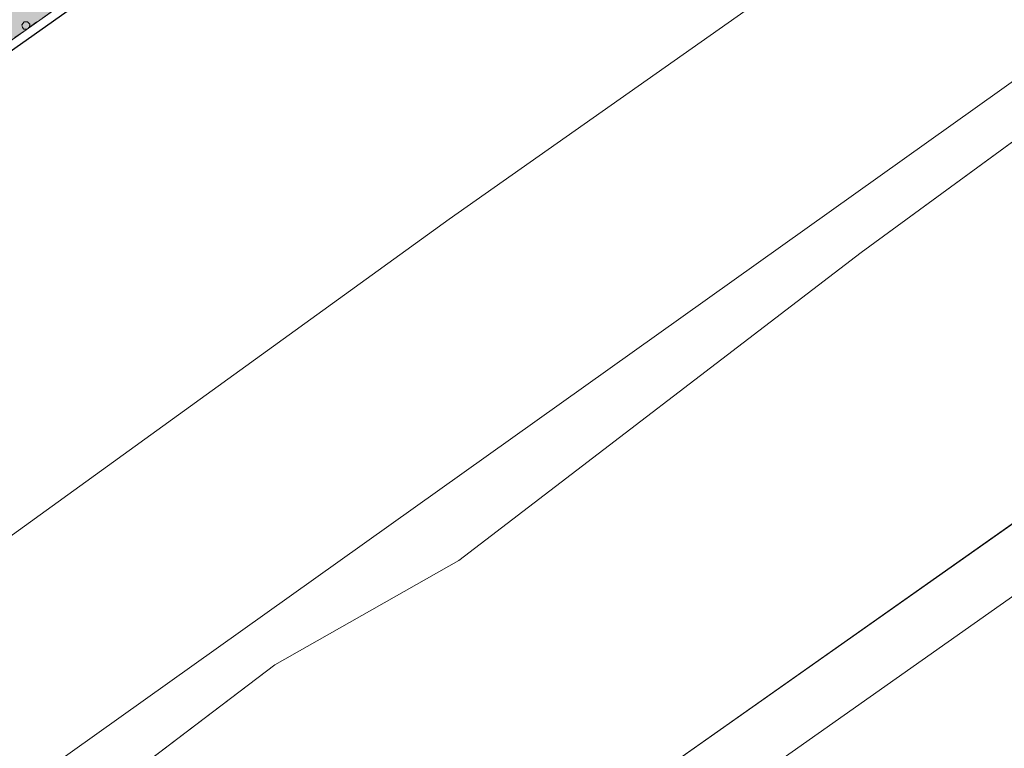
# Model space of a CAD drawing. Header units: metres. Extents: x 148425 to 149111, y 486065 to 486671.
# Tile 40 of 81: x 148666 to 148724, y 486377 to 486420. Entities that reach past the tile are written whole.
import ezdxf

# ---------------------------------------------------------------- set-up
doc = ezdxf.new("R2010")
doc.units = ezdxf.units.M
doc.header["$MEASUREMENT"] = 0
doc.linetypes.add('DGN Style 2', pattern=[1, 0.6, -0.4])
for name, color, linetype, lineweight in [('BWR-verw-drain ø 80', 60, 'drainagew', 30), ('BWR-verw-situatie', 214, 'DGN Style 2', 13), ('TOP-L-topo objecten vlak', 7, 'Continuous', 0), ('TOP-L-water beschoeiing', 7, 'Continuous', 0), ('WVB-alg-onderhoek', 7, 'Continuous', 30), ('WVB-pen-dik 013', 1, 'Continuous', 0), ('WVB-raster-20%', 254, 'Continuous', 30)]:
    doc.layers.add(name, color=color, linetype=linetype, lineweight=lineweight)
doc.styles.add('Style-WORKING', font='WORKING.shx')
doc.linetypes.add('drainagew', pattern='A,2.1,["V",Style-WORKING,S=0.700002,R=0,X=-0.228,Y=-0.367],2.9,-0.32,0.02,-0.32,0.4,-0.32,0.05,-0.32', length=6.75)

msp = doc.modelspace()

# ---------------------------------------------------------------- hatches: boundary and pattern name
at = {"layer": 'WVB-raster-20%', "linetype": 'Continuous', "lineweight": 0, "extrusion": (0, 0, -1)}
msp.add_hatch(color=256, dxfattribs=at).paths.add_polyline_path([(-148723.258, 486459.625), (-148646.865, 486405.505), (-148624.391, 486389.62), (-148595.939, 486369.446), (-148586.714, 486362.906), (-148578.585, 486357.139), (-148574.733, 486362.601), (-148582.888, 486368.373), (-148585.308, 486370.084), (-148594.025, 486376.245), (-148619.855, 486394.503), (-148643.007, 486410.889), (-148714.113, 486461.228), (-148776.146, 486505.143), (-148779.979, 486499.688)], flags=0)

# ---------------------------------------------------------------- linework, layer by layer
at = {"layer": 'BWR-verw-drain ø 80', "ltscale": 2.5, "flags": 128}
msp.add_lwpolyline([(148881.706, 486571.055), (148858.77, 486554.809), (148806.123, 486517.537), (148596.266, 486369.117)], dxfattribs=at)
at = {"layer": 'BWR-verw-situatie', "flags": 128}
msp.add_lwpolyline([(148595.939, 486369.446), (148624.391, 486389.62), (148646.865, 486405.505), (148723.258, 486459.625), (148779.979, 486499.688)], dxfattribs=at)
at = {"layer": 'TOP-L-topo objecten vlak', "color": 7, "linetype": 'Continuous', "lineweight": 0}
for p, q in [((148872.206, 486521.489), (148549.212, 486291.372)), ((148552.46, 486268.99), (148880.36, 486500)), ((148554.63, 486266.09), (148886.245, 486500)), ((148745.418, 486428.014), (148715.996, 486406.483)), ((148715.996, 486406.483), (148692.284, 486388.321)), ((148692.284, 486388.321), (148681.452, 486382.17)), ((148681.452, 486382.17), (148668.716, 486372.503))]:
    msp.add_line(p, q, dxfattribs=at)
at = {"layer": 'TOP-L-topo objecten vlak', "color": 7, "linetype": 'Continuous', "lineweight": 0, "flags": 128}
for points in [[(148895.303, 486551.797), (148691.715, 486408.452), (148606.833, 486347.079), (148572.297, 486322.53), (148559.398, 486312.752), (148556.486, 486314.416), (148554.142, 486315.531)], [(148541.16, 486278.34), (148550.883, 486289.749), (148610.458, 486331.053), (148615.874, 486333.25), (148640.759, 486352.144), (148668.716, 486372.503), (148681.452, 486382.17), (148692.284, 486388.321), (148715.996, 486406.483), (148745.418, 486428.014), (148774.254, 486446.762), (148848.613, 486499.344), (148853.882, 486502.712), (148869.983, 486515.309), (148903.875, 486539.654)], [(148914.761, 486524.236), (148880.36, 486500), (148552.46, 486268.99)]]:
    msp.add_lwpolyline(points, dxfattribs=at)
at = {"layer": 'TOP-L-water beschoeiing', "color": 7, "linetype": 'Continuous', "lineweight": 0, "flags": 128}
msp.add_lwpolyline([(148880.36, 486500), (148552.46, 486268.99), (148549.49, 486269.32)], dxfattribs=at)
at = {"layer": 'WVB-alg-onderhoek', "lineweight": 40, "ltscale": 500}
msp.add_3dface([(148601.941, 486074.385), (149104.348, 486429.086), (148938.821, 486663.542), (148436.414, 486308.842)], dxfattribs=at)
at = {"layer": 'WVB-pen-dik 013', "flags": 128}
for points in [[(148666.541, 486419.895), (148666.669, 486420.075), (148666.869, 486420.088), (148667.009, 486419.943), (148666.989, 486419.762)], [(148666.813, 486419.637), (148666.664, 486419.65), (148666.571, 486419.74), (148666.541, 486419.895)]]:
    msp.add_lwpolyline(points, dxfattribs=at)
at = {"layer": 'WVB-raster-20%', "linetype": 'Continuous', "lineweight": 0, "flags": 128}
msp.add_lwpolyline([(148723.258, 486459.625), (148646.865, 486405.505), (148624.391, 486389.62), (148595.939, 486369.446), (148586.714, 486362.906), (148578.585, 486357.139), (148574.733, 486362.601), (148582.888, 486368.373), (148585.308, 486370.084), (148594.025, 486376.245), (148619.855, 486394.503), (148643.007, 486410.889), (148714.113, 486461.228), (148776.146, 486505.143), (148779.979, 486499.688)], close=True, dxfattribs=at)

doc.saveas('drawing.dxf')
